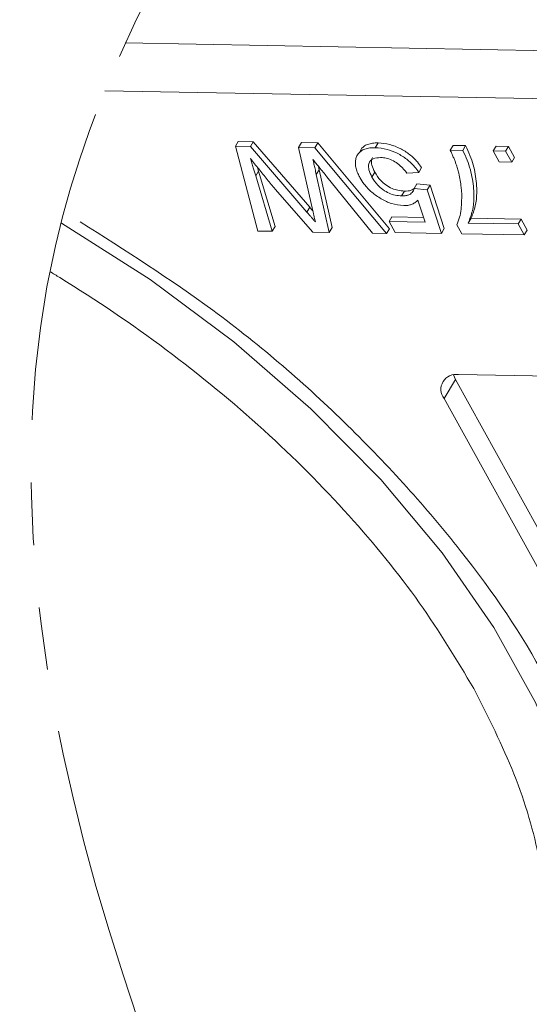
# Model space of a CAD drawing. Header units: millimetres. Extents: x 8853 to 11418, y 45 to 1005.
# Tile 123 of 256: x 9746 to 9759, y 679 to 704. Entities that reach past the tile are written whole.
import ezdxf

# ---------------------------------------------------------------- set-up
doc = ezdxf.new("R2010")
doc.units = ezdxf.units.MM
doc.linetypes.add('PHANTOM2', pattern=[31.75, 15.875, -3.175, 3.175, -3.175, 3.175, -3.175])

msp = doc.modelspace()

# ---------------------------------------------------------------- linework, layer by layer
at = {"color": 7, "linetype": 'Continuous', "lineweight": 15}
for p, q in [((9771.864, 703.332), (9748.449, 703.761)), ((9747.929, 702.549), (9771.842, 702.11)), ((9751.313, 701.264), (9751.241, 701.144)), ((9751.814, 698.994), (9751.241, 701.144)), ((9751.241, 701.144), (9751.623, 701.137)), ((9751.313, 701.264), (9751.696, 701.257)), ((9751.696, 701.257), (9751.623, 701.137)), ((9751.623, 701.137), (9753.052, 699.476)), ((9751.696, 701.257), (9753.125, 699.597)), ((9752.845, 701.114), (9752.918, 701.235)), ((9753.204, 699.507), (9752.845, 701.114)), ((9752.845, 701.114), (9753.257, 701.107)), ((9752.918, 701.235), (9753.33, 701.227)), ((9753.33, 701.227), (9753.257, 701.107)), ((9753.257, 701.107), (9755.073, 698.934)), ((9753.33, 701.227), (9755.146, 699.055)), ((9754.457, 701.109), (9754.385, 700.988)), ((9754.785, 701.106), (9754.858, 701.227)), ((9756.76, 701.165), (9756.688, 701.044)), ((9756.76, 701.165), (9757.077, 701.159)), ((9757.077, 701.159), (9757.004, 701.038)), ((9757.776, 701.024), (9757.848, 701.145)), ((9757.848, 701.145), (9758.165, 701.139)), ((9758.165, 701.139), (9758.092, 701.018)), ((9758.165, 701.139), (9758.318, 700.862)), ((9756.688, 701.044), (9757.004, 701.038)), ((9757.776, 701.024), (9758.092, 701.018)), ((9757.929, 700.747), (9757.776, 701.024)), ((9758.092, 701.018), (9758.245, 700.741)), ((9758.318, 700.862), (9758.245, 700.741)), ((9751.801, 700.609), (9751.829, 700.515)), ((9755.962, 700.603), (9755.89, 700.482)), ((9758.245, 700.741), (9757.929, 700.747)), ((9751.829, 700.515), (9751.756, 700.394)), ((9751.756, 700.394), (9752.173, 698.988)), ((9751.829, 700.515), (9752.246, 699.109)), ((9753.365, 700.548), (9753.292, 700.427)), ((9753.292, 700.427), (9753.62, 698.961)), ((9753.365, 700.548), (9753.693, 699.082)), ((9754.714, 698.941), (9753.562, 700.369)), ((9754.775, 700.484), (9754.703, 700.363)), ((9755.89, 700.482), (9755.588, 700.461)), ((9753.201, 698.969), (9752.25, 700.058)), ((9755.844, 700.194), (9755.771, 700.073)), ((9755.771, 700.073), (9756.103, 700.04)), ((9755.844, 700.194), (9756.176, 700.161)), ((9756.176, 700.161), (9756.103, 700.04)), ((9756.176, 700.161), (9756.535, 699.057)), ((9755.529, 700.008), (9755.456, 699.887)), ((9756.103, 700.04), (9756.463, 698.936)), ((9753.125, 699.597), (9753.052, 699.476)), ((9756.051, 699.218), (9755.867, 699.776)), ((9755.211, 699.356), (9755.138, 699.235)), ((9755.211, 699.356), (9756.01, 699.341)), ((9757.144, 699.198), (9757.217, 699.319)), ((9757.217, 699.319), (9758.483, 699.296)), ((9752.246, 699.109), (9752.173, 698.988)), ((9753.693, 699.082), (9753.62, 698.961)), ((9755.292, 698.958), (9755.138, 699.235)), ((9755.138, 699.235), (9756.051, 699.218)), ((9756.981, 698.927), (9756.857, 699.151)), ((9757.144, 699.198), (9758.41, 699.175)), ((9758.483, 699.296), (9758.41, 699.175)), ((9758.41, 699.175), (9758.564, 698.898)), ((9758.483, 699.296), (9758.636, 699.019)), ((9752.173, 698.988), (9751.814, 698.994)), ((9753.62, 698.961), (9753.201, 698.969)), ((9755.073, 698.934), (9754.714, 698.941)), ((9755.146, 699.055), (9755.073, 698.934)), ((9756.463, 698.936), (9755.292, 698.958)), ((9756.535, 699.057), (9756.463, 698.936)), ((9758.564, 698.898), (9756.981, 698.927)), ((9758.636, 699.019), (9758.564, 698.898)), ((9756.771, 695.349), (9756.822, 695.236)), ((9756.895, 695.357), (9762.537, 695.253)), ((9756.531, 694.752), (9756.822, 695.236)), ((9756.822, 695.236), (9764.675, 681.037)), ((9764.384, 680.553), (9756.531, 694.752))]:
    msp.add_line(p, q, dxfattribs=at)
at = {"color": 7, "linetype": 'Continuous', "lineweight": 15, "flags": 128}
msp.add_lwpolyline([(9746.82, 699.202), (9746.833, 699.195), (9749.079, 697.763), (9751.198, 696.187), (9753.157, 694.491), (9754.926, 692.701), (9756.48, 690.845), (9757.793, 688.95), (9758.847, 687.045), (9759.624, 685.16), (9760.114, 683.323), (9760.308, 681.562), (9760.204, 679.904), (9759.803, 678.374), (9759.225, 677.177)], dxfattribs=at)
at = {"color": 7, "linetype": 'Continuous', "lineweight": 15}
msp.add_arc((9756.828, 694.985), 0.377, 79.7431, 218.1605, dxfattribs=at)
at = {"color": 3, "linetype": 'PHANTOM2', "lineweight": 9, "ltscale": 0.5}
for points in [[(9756.02, 773.49), (9762.071, 744.103), (9735.333, 699.545), (9744.243, 663.898)], [(9767.366, 772.568), (9773.417, 743.181), (9746.679, 698.623), (9755.589, 662.976)]]:
    msp.add_spline(points, degree=3, dxfattribs=at)
at = {"color": 7, "linetype": 'Continuous', "lineweight": 15}
for points, knots in [([(9754.785, 701.106), (9754.739, 701.105), (9754.646, 701.104), (9754.523, 701.076), (9754.421, 701.025), (9754.358, 700.964), (9754.322, 700.904), (9754.31, 700.872), (9754.304, 700.855)], [0, 0, 0, 0, 0.195914, 0.39631, 0.592972, 0.797743, 0.898464, 1, 1, 1, 1]), ([(9754.461, 701.106), (9754.472, 701.118), (9754.505, 701.155), (9754.592, 701.195), (9754.695, 701.219), (9754.786, 701.227), (9754.834, 701.227), (9754.858, 701.227)], [0, 0, 0, 0, 0.133423, 0.416271, 0.710551, 0.854799, 1, 1, 1, 1]), ([(9754.785, 701.106), (9754.884, 701.098), (9755.064, 701.084), (9755.349, 700.973), (9755.593, 700.818), (9755.774, 700.645), (9755.856, 700.53), (9755.89, 700.482)], [0, 0, 0, 0, 0.248379, 0.451028, 0.653732, 0.857674, 1, 1, 1, 1]), ([(9754.858, 701.227), (9754.957, 701.219), (9755.137, 701.205), (9755.421, 701.094), (9755.666, 700.939), (9755.847, 700.766), (9755.929, 700.651), (9755.962, 700.603)], [0, 0, 0, 0, 0.248379, 0.451028, 0.653732, 0.857674, 1, 1, 1, 1]), ([(9757.077, 701.159), (9757.116, 701.077), (9757.232, 700.83), (9757.337, 700.425), (9757.373, 699.997), (9757.335, 699.623), (9757.257, 699.421), (9757.217, 699.319)], [0, 0, 0, 0, 0.1208896, 0.3630487, 0.6114263, 0.8042019, 1, 1, 1, 1]), ([(9752.25, 700.058), (9752.183, 700.138), (9752.078, 700.263), (9751.941, 700.433), (9751.833, 700.567), (9751.728, 700.702), (9751.659, 700.792), (9751.624, 700.837)], [0, 0, 0, 0, 0.310606, 0.482888, 0.655191, 0.82758, 1, 1, 1, 1]), ([(9751.624, 700.837), (9751.636, 700.798), (9751.66, 700.718), (9751.693, 700.604), (9751.726, 700.496), (9751.746, 700.428), (9751.756, 700.394)], [0, 0, 0, 0, 0.27018, 0.54036, 0.770179, 1, 1, 1, 1]), ([(9753.562, 700.369), (9753.529, 700.409), (9753.464, 700.49), (9753.372, 700.603), (9753.286, 700.71), (9753.233, 700.776), (9753.207, 700.808)], [0, 0, 0, 0, 0.275241, 0.550482, 0.775241, 1, 1, 1, 1]), ([(9753.207, 700.808), (9753.216, 700.769), (9753.233, 700.691), (9753.256, 700.588), (9753.276, 700.5), (9753.287, 700.451), (9753.292, 700.427)], [0, 0, 0, 0, 0.308896, 0.617792, 0.808896, 1, 1, 1, 1]), ([(9754.304, 700.855), (9754.295, 700.822), (9754.278, 700.755), (9754.284, 700.641), (9754.316, 700.519), (9754.358, 700.422), (9754.388, 700.366), (9754.395, 700.352)], [0, 0, 0, 0, 0.228036, 0.461347, 0.689746, 0.923403, 1, 1, 1, 1]), ([(9754.921, 700.857), (9754.854, 700.853), (9754.742, 700.845), (9754.646, 700.769), (9754.61, 700.67), (9754.62, 700.533), (9754.672, 700.425), (9754.703, 700.363)], [0, 0, 0, 0, 0.2426891, 0.4065842, 0.570206, 0.7509459, 1, 1, 1, 1]), ([(9754.716, 700.856), (9754.706, 700.835), (9754.68, 700.781), (9754.694, 700.653), (9754.746, 700.546), (9754.775, 700.484)], [0, 0, 0, 0, 0.208655, 0.541437, 1, 1, 1, 1]), ([(9755.588, 700.461), (9755.537, 700.526), (9755.453, 700.631), (9755.287, 700.756), (9755.138, 700.825), (9755.014, 700.852), (9754.947, 700.855), (9754.921, 700.857)], [0, 0, 0, 0, 0.323008, 0.519347, 0.717293, 0.893001, 1, 1, 1, 1]), ([(9756.903, 700.458), (9756.893, 700.498), (9756.873, 700.577), (9756.837, 700.686), (9756.801, 700.784), (9756.766, 700.87), (9756.728, 700.957), (9756.701, 701.015), (9756.688, 701.044)], [0, 0, 0, 0, 0.207128, 0.414579, 0.560657, 0.706858, 0.853397, 1, 1, 1, 1]), ([(9757.004, 701.038), (9757.043, 700.956), (9757.16, 700.709), (9757.265, 700.304), (9757.3, 699.876), (9757.262, 699.502), (9757.184, 699.3), (9757.144, 699.198)], [0, 0, 0, 0, 0.12089, 0.363049, 0.611426, 0.804202, 1, 1, 1, 1]), ([(9753.345, 700.637), (9753.346, 700.632), (9753.353, 700.602), (9753.359, 700.572), (9753.365, 700.548)], [0, 0, 0, 0, 0.183492, 1, 1, 1, 1]), ([(9755.507, 699.639), (9755.405, 699.65), (9755.22, 699.669), (9754.935, 699.805), (9754.691, 699.974), (9754.508, 700.166), (9754.429, 700.296), (9754.395, 700.352)], [0, 0, 0, 0, 0.238357, 0.435095, 0.63094, 0.839011, 1, 1, 1, 1]), ([(9754.703, 700.363), (9754.746, 700.294), (9754.817, 700.181), (9754.978, 700.039), (9755.133, 699.949), (9755.3, 699.897), (9755.401, 699.891), (9755.456, 699.887)], [0, 0, 0, 0, 0.284133, 0.463731, 0.644535, 0.805022, 1, 1, 1, 1]), ([(9754.775, 700.484), (9754.819, 700.415), (9754.889, 700.302), (9755.051, 700.159), (9755.206, 700.07), (9755.373, 700.018), (9755.474, 700.012), (9755.529, 700.008)], [0, 0, 0, 0, 0.284133, 0.463731, 0.644535, 0.805022, 1, 1, 1, 1]), ([(9756.857, 699.151), (9756.881, 699.214), (9756.952, 699.403), (9756.983, 699.725), (9756.976, 700.099), (9756.927, 700.338), (9756.903, 700.458)], [0, 0, 0, 0, 0.165203, 0.496137, 0.746721, 1, 1, 1, 1]), ([(9755.456, 699.887), (9755.486, 699.888), (9755.546, 699.888), (9755.622, 699.903), (9755.68, 699.932), (9755.723, 699.97), (9755.756, 700.016), (9755.766, 700.054), (9755.771, 700.073)], [0, 0, 0, 0, 0.1817742, 0.3670305, 0.5185126, 0.6750267, 0.8352872, 1, 1, 1, 1]), ([(9755.529, 700.008), (9755.559, 700.008), (9755.619, 700.009), (9755.694, 700.024), (9755.751, 700.051), (9755.776, 700.075), (9755.788, 700.087)], [0, 0, 0, 0, 0.276906, 0.559116, 0.789877, 1, 1, 1, 1]), ([(9753.125, 699.597), (9753.143, 699.576), (9753.17, 699.545), (9753.196, 699.514), (9753.205, 699.504)], [0, 0, 0, 0, 0.6734938, 1, 1, 1, 1]), ([(9755.867, 699.776), (9755.855, 699.764), (9755.831, 699.739), (9755.791, 699.71), (9755.748, 699.686), (9755.692, 699.663), (9755.614, 699.642), (9755.543, 699.64), (9755.507, 699.639)], [0, 0, 0, 0, 0.1473637, 0.2953519, 0.4185536, 0.5425511, 0.7679639, 1, 1, 1, 1]), ([(9753.052, 699.476), (9753.07, 699.455), (9753.106, 699.413), (9753.16, 699.351), (9753.205, 699.299), (9753.241, 699.257), (9753.259, 699.236), (9753.268, 699.226)], [0, 0, 0, 0, 0.249998, 0.499996, 0.75, 0.874999, 1, 1, 1, 1]), ([(9753.268, 699.226), (9753.263, 699.246), (9753.254, 699.285), (9753.239, 699.351), (9753.223, 699.426), (9753.211, 699.48), (9753.204, 699.507)], [0, 0, 0, 0, 0.209513, 0.419031, 0.709515, 1, 1, 1, 1]), ([(9747.308, 699.228), (9748.449, 698.504), (9750.893, 696.955), (9754.177, 694.104), (9757.022, 690.945), (9759.097, 687.919), (9759.847, 686.032), (9760.173, 685.212)], [0, 0, 0, 0, 0.190079, 0.407052, 0.624026, 0.836613, 1, 1, 1, 1]), ([(9746.539, 697.969), (9746.622, 697.919), (9747.638, 697.302), (9749.525, 696.021), (9751.999, 693.984), (9754.151, 691.819), (9755.959, 689.61), (9756.848, 688.132), (9757.284, 687.405)], [0.3597371, 0.3597371, 0.3597371, 0.3597371, 0.3712085, 0.5, 0.6287915, 0.7560002, 0.8801569, 1, 1, 1, 1]), ([(9757.284, 687.405), (9757.65, 686.68), (9758.396, 685.204), (9759.02, 683.017), (9759.242, 680.888), (9758.994, 678.901), (9758.287, 677.131), (9757.146, 675.647), (9755.662, 674.456), (9754.407, 673.927), (9753.791, 673.666)], [0, 0, 0, 0, 0.119843, 0.244, 0.371208, 0.5, 0.628792, 0.756, 0.880157, 1, 1, 1, 1])]:
    msp.add_open_spline(points, degree=3, knots=knots, dxfattribs=at)

doc.saveas('drawing.dxf')
